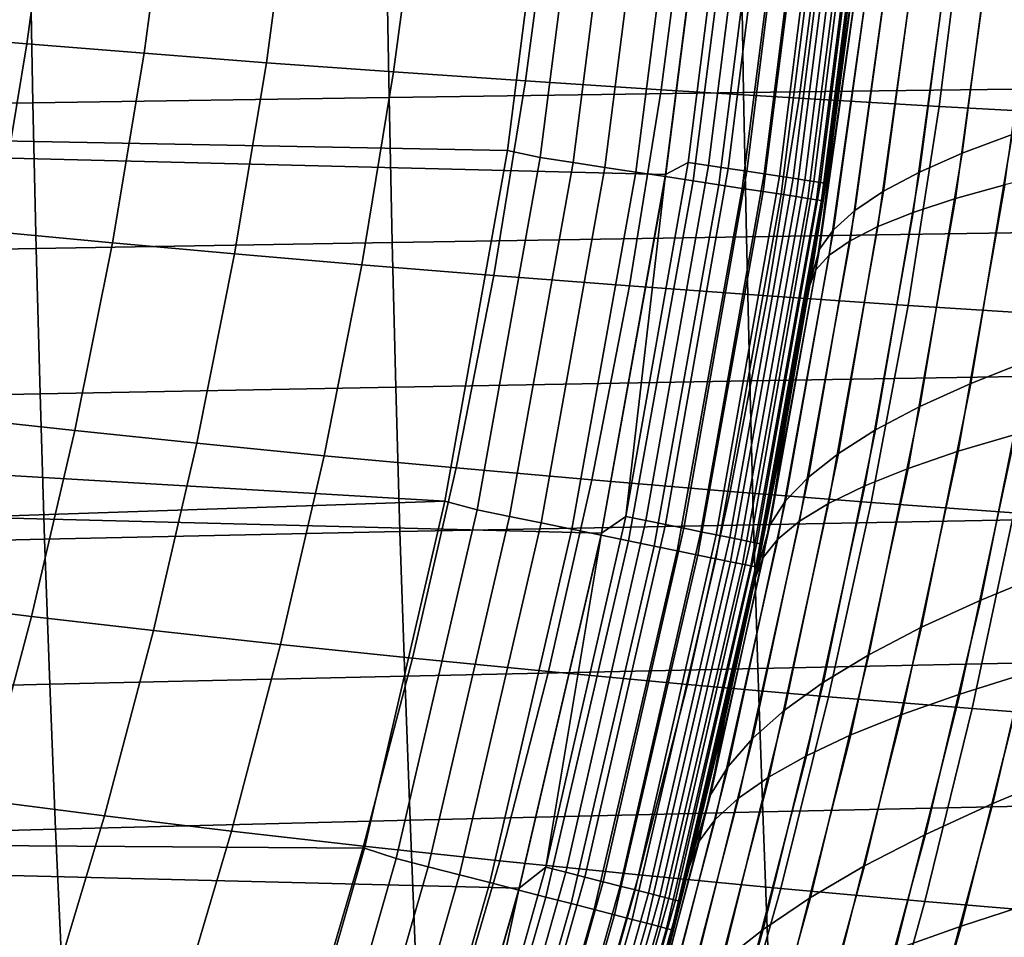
# Model space of a CAD drawing. Header units: metres. Extents: x -23 to 242, y -40 to 23.
# Tile 76 of 256: x 20.22 to 23.3, y -5.79 to -2.92. Entities that reach past the tile are written whole.
import ezdxf

# ---------------------------------------------------------------- set-up
doc = ezdxf.new("R2010")
doc.units = ezdxf.units.M
doc.layers.add('solid_10171013', color=7, linetype='CONTINUOUS')

msp = doc.modelspace()

# ---------------------------------------------------------------- linework, layer by layer
at = {"layer": 'solid_10171013'}
for points in [[(22.241476, -3.400968), (-22.385164, -2.269888), (-22.471354, -1.136044), (22.38517, -2.26982)], [(22.734776, -3.482818, 149), (22.826351, -2.820934, 124.402969), (22.922478, -1.886803, 124.45697), (22.881996, -2.326855, 149)], [(13.794957, -2.387247, 150), (13.636182, -3.170881, 150), (21.747217, -3.325422, 150), (21.88772, -2.219402, 150)], [(21.849627, -3.34724, 149.994522), (21.991117, -2.236278, 149.994522), (21.88772, -2.219402, 150), (21.747217, -3.325422, 150)], [(21.991117, -2.236278, 149.994522), (21.849627, -3.34724, 149.994522), (21.951918, -3.36291, 149.978119), (22.094072, -2.246747, 149.978119)], [(22.094072, -2.246747, 149.978119), (21.951918, -3.36291, 149.978119), (22.051954, -3.378235, 149.950989), (22.194756, -2.256986, 149.950989)], [(22.452486, -2.24671, 0.004193), (22.312586, -3.363081, 0.004193), (22.241476, -3.400968), (22.38517, -2.26982)], [(22.516392, -2.253105, 0.016885), (22.376095, -3.372654, 0.016885), (22.312586, -3.363081, 0.004193), (22.452486, -2.24671, 0.004193)], [(22.040607, -4.523273), (-22.241461, -3.401067), (-22.385164, -2.269888), (22.241476, -3.400968)], [(22.194756, -2.256986, 149.950989), (22.051954, -3.378235, 149.950989), (22.148634, -3.393046, 149.913422), (22.292061, -2.266881, 149.913422)], [(22.292061, -2.266881, 149.913422), (22.148634, -3.393046, 149.913422), (22.240896, -3.40718, 149.865814), (22.38492, -2.276324, 149.865814)], [(22.38492, -2.276324, 149.865814), (22.240896, -3.40718, 149.865814), (22.327728, -3.420482, 149.808716), (22.472317, -2.285211, 149.808716)], [(22.578102, -2.25928, 0.03786), (22.43742, -3.381897, 0.03786), (22.376095, -3.372654, 0.016885), (22.516392, -2.253105, 0.016885)], [(22.636555, -2.265129, 0.066758), (22.495508, -3.390652, 0.066758), (22.43742, -3.381897, 0.03786), (22.578102, -2.25928, 0.03786)], [(22.69075, -2.270552, 0.103084), (22.549366, -3.39877, 0.103084), (22.495508, -3.390652, 0.066758), (22.636555, -2.265129, 0.066758)], [(22.739759, -2.275456, 0.146215), (22.598068, -3.406111, 0.146215), (22.549366, -3.39877, 0.103084), (22.69075, -2.270552, 0.103084)], [(22.78274, -2.279757, 0.195412), (22.640781, -3.412549, 0.195412), (22.598068, -3.406111, 0.146215), (22.739759, -2.275456, 0.146215)], [(22.472317, -2.285211, 149.808716), (22.327728, -3.420482, 149.808716), (22.408178, -3.432807, 149.742722), (22.553288, -2.293445, 149.742722)], [(22.553288, -2.293445, 149.742722), (22.408178, -3.432807, 149.742722), (22.481363, -3.444018, 149.668579), (22.626945, -2.300936, 149.668579)], [(22.626945, -2.300936, 149.668579), (22.481363, -3.444018, 149.668579), (22.546476, -3.453993, 149.587112), (22.69248, -2.3076, 149.587112)], [(22.69248, -2.3076, 149.587112), (22.546476, -3.453993, 149.587112), (22.602808, -3.462623, 149.499176), (22.749176, -2.313365, 149.499176)], [(22.818956, -2.283381, 0.24983), (22.676773, -3.417974, 0.24983), (22.640781, -3.412549, 0.195412), (22.78274, -2.279757, 0.195412)], [(22.847786, -2.286266, 0.308537), (22.705425, -3.422292, 0.308537), (22.676773, -3.417974, 0.24983), (22.818956, -2.283381, 0.24983)], [(22.868738, -2.288363, 0.370527), (22.726246, -3.42543, 0.370527), (22.705425, -3.422292, 0.308537), (22.847786, -2.286266, 0.308537)], [(22.881451, -2.289634, 0.434737), (22.73888, -3.427335, 0.434737), (22.726246, -3.42543, 0.370527), (22.868738, -2.288363, 0.370527)], [(22.881451, -2.289634, 0.434737), (22.881996, -2.326855, 0.5), (22.73888, -3.427335, 0.434737)], [(22.749176, -2.313365, 149.499176), (22.602808, -3.462623, 149.499176), (22.649734, -3.469812, 149.405777), (22.796406, -2.318168, 149.405777)], [(22.796406, -2.318168, 149.405777), (22.649734, -3.469812, 149.405777), (22.686743, -3.475481, 149.307922), (22.833656, -2.321956, 149.307922)], [(22.833656, -2.321956, 149.307922), (22.686743, -3.475481, 149.307922), (22.713428, -3.479569, 149.20668), (22.860514, -2.324687, 149.20668)], [(22.860514, -2.324687, 149.20668), (22.713428, -3.479569, 149.20668), (22.729496, -3.482031, 149.10318), (22.876684, -2.326332, 149.10318)], [(22.876684, -2.326332, 149.10318), (22.729496, -3.482031, 149.10318), (22.734776, -3.482818, 149), (22.881996, -2.326855, 149)], [(22.734776, -3.482818, 0.5), (22.881996, -2.326855, 0.5), (22.827152, -2.814441, 68.596252), (22.765308, -3.277299, 68.631287)], [(22.73888, -3.427335, 0.434737), (22.881996, -2.326855, 0.5), (22.734776, -3.482818, 0.5)], [(19.892326, -2.962421, 228.453262), (19.972567, -2.375647, 228.399399), (20.324295, -2.399622, 229.020065), (20.243759, -2.991898, 229.077896)], [(20.243759, -2.991898, 229.077896), (20.324295, -2.399622, 229.020065), (20.69108, -2.423635, 229.631577), (20.610302, -3.021411, 229.693436)], [(20.610302, -3.021411, 229.693436), (20.69108, -2.423635, 229.631577), (21.073463, -2.447503, 230.236023), (20.992525, -3.050743, 230.301971)], [(20.992525, -3.050743, 230.301971), (21.073463, -2.447503, 230.236023), (21.47184, -2.47105, 230.835297), (21.390844, -3.079682, 230.905365)], [(21.390844, -3.079682, 230.905365), (21.47184, -2.47105, 230.835297), (21.884476, -2.494112, 231.428314), (21.803564, -3.10803, 231.502487)], [(21.803564, -3.10803, 231.502487), (21.884476, -2.494112, 231.428314), (22.308096, -2.516525, 232.01178), (22.227468, -3.135595, 232.090134)], [(23.169384, -3.334114, 71.200905), (23.275143, -2.525007, 71.133774), (23.428101, -2.480429, 71.540695), (23.325331, -3.275433, 71.607262)], [(22.227468, -3.135595, 232.090134), (22.308096, -2.516525, 232.01178), (22.739464, -2.538124, 232.582458), (22.65937, -3.162177, 232.665039)], [(23.035358, -3.393274, 70.787163), (23.144291, -2.569953, 70.719398), (23.275143, -2.525007, 71.133774), (23.169384, -3.334114, 71.200905)], [(22.65937, -3.162177, 232.665039), (22.739464, -2.538124, 232.582458), (23.176733, -2.5588, 233.138596), (23.097458, -3.187642, 233.225494)], [(22.923489, -3.452906, 70.367317), (23.035786, -2.615267, 70.298843), (23.144291, -2.569953, 70.719398), (23.035358, -3.393274, 70.787163)], [(23.097458, -3.187642, 233.225494), (23.176733, -2.5588, 233.138596), (23.619411, -2.578425, 233.679916), (23.541254, -3.211833, 233.771164)], [(22.834017, -3.513006, 69.942657), (22.949873, -2.660943, 69.873383), (23.035786, -2.615267, 70.298843), (22.923489, -3.452906, 70.367317)], [(23.264713, -2.620584, 121.86364), (23.148174, -3.475543, 121.790489), (23.302336, -3.432484, 121.382744), (23.416756, -2.588305, 121.456078)], [(23.134804, -2.653259, 122.278465), (23.015961, -3.519118, 122.205376), (23.148174, -3.475543, 121.790489), (23.264713, -2.620584, 121.86364)], [(22.767178, -3.573566, 69.514458), (22.886795, -2.706979, 69.444275), (22.949873, -2.660943, 69.873383), (22.834017, -3.513006, 69.942657)], [(23.027288, -2.686324, 122.699272), (22.905952, -3.563203, 122.626083), (23.015961, -3.519118, 122.205376), (23.134804, -2.653259, 122.278465)], [(21.368679, -2.705857, 269.889465), (20.253349, -2.720172, 269.544006), (20.262081, -3.176266, 269.519073), (21.376663, -3.159575, 269.865784)], [(22.478046, -2.692674, 270.209015), (21.368679, -2.705857, 269.889465), (21.376663, -3.159575, 269.865784), (22.485378, -3.144197, 270.186493)], [(23.582205, -2.680562, 270.505127), (22.478046, -2.692674, 270.209015), (22.485378, -3.144197, 270.186493), (23.58897, -3.130061, 270.483612)], [(22.723213, -3.634582, 69.084), (22.846796, -2.753373, 69.012802), (22.886795, -2.706979, 69.444275), (22.767178, -3.573566, 69.514458)], [(22.942425, -2.719777, 123.124786), (22.818411, -3.60779, 123.051323), (22.905952, -3.563203, 122.626083), (23.027288, -2.686324, 122.699272)], [(20.253349, -2.720172, 269.544006), (19.131304, -2.735677, 269.170135), (19.140888, -3.194337, 269.14386), (20.262081, -3.176266, 269.519073)], [(22.880474, -2.753614, 123.553719), (22.753595, -3.652872, 123.47979), (22.818411, -3.60779, 123.051323), (22.942425, -2.719777, 123.124786)], [(22.841696, -2.787832, 123.984779), (22.711761, -3.698441, 123.910202), (22.753595, -3.652872, 123.47979), (22.880474, -2.753614, 123.553719)], [(22.846796, -2.753373, 69.012802), (22.723213, -3.634582, 69.084), (22.765308, -3.277299, 68.631287), (22.827152, -2.814441, 68.596252)], [(22.711761, -3.698441, 123.910202), (22.841696, -2.787832, 123.984779), (22.826351, -2.820934, 124.402969), (22.692808, -3.746522, 124.327118)], [(22.529194, -4.629839, 149), (22.692808, -3.746522, 124.327118), (22.826351, -2.820934, 124.402969), (22.734776, -3.482818, 149)], [(19.793753, -3.544951, 228.519547), (19.892326, -2.962421, 228.453262), (20.243759, -2.991898, 229.077896), (20.144749, -3.579708, 229.149094)], [(20.144749, -3.579708, 229.149094), (20.243759, -2.991898, 229.077896), (20.610302, -3.021411, 229.693436), (20.510937, -3.614493, 229.769653)], [(20.510937, -3.614493, 229.769653), (20.610302, -3.021411, 229.693436), (20.992525, -3.050743, 230.301971), (20.892912, -3.64906, 230.383224)], [(20.892912, -3.64906, 230.383224), (20.992525, -3.050743, 230.301971), (21.390844, -3.079682, 230.905365), (21.291124, -3.683161, 230.991669)], [(21.291124, -3.683161, 230.991669), (21.390844, -3.079682, 230.905365), (21.803564, -3.10803, 231.502487), (21.70393, -3.716573, 231.593887)], [(21.70393, -3.716573, 231.593887), (21.803564, -3.10803, 231.502487), (22.227468, -3.135595, 232.090134), (22.128174, -3.749074, 232.18663)], [(22.128174, -3.749074, 232.18663), (22.227468, -3.135595, 232.090134), (22.65937, -3.162177, 232.665039), (22.56074, -3.780435, 232.766724)], [(23.58897, -3.130061, 270.483612), (22.485378, -3.144197, 270.186493), (22.494192, -3.595403, 270.159332), (23.597103, -3.57926, 270.457703)], [(13.636182, -3.170881, 150), (13.432883, -3.944314, 150), (21.55081, -4.422789, 150), (21.747217, -3.325422, 150)], [(21.376663, -3.159575, 269.865784), (20.262081, -3.176266, 269.519073), (20.272556, -3.632005, 269.489136), (21.386253, -3.612959, 269.837311)], [(22.485378, -3.144197, 270.186493), (21.376663, -3.159575, 269.865784), (21.386253, -3.612959, 269.837311), (22.494192, -3.595403, 270.159332)], [(22.56074, -3.780435, 232.766724), (22.65937, -3.162177, 232.665039), (23.097458, -3.187642, 233.225494), (22.999849, -3.810499, 233.332443)], [(20.262081, -3.176266, 269.519073), (19.140888, -3.194337, 269.14386), (19.15237, -3.65262, 269.112366), (20.272556, -3.632005, 269.489136)], [(22.999849, -3.810499, 233.332443), (23.097458, -3.187642, 233.225494), (23.541254, -3.211833, 233.771164), (23.445051, -3.839077, 233.883408)], [(23.196199, -4.054451, 71.691734), (23.325331, -3.275433, 71.607262), (23.502928, -3.217237, 72.004967), (23.377338, -3.982623, 72.08873)], [(22.734776, -3.482818, 0.5), (22.765308, -3.277299, 68.631287), (22.694254, -3.737755, 68.671829)], [(22.723213, -3.634582, 69.084), (22.694254, -3.737755, 68.671829), (22.765308, -3.277299, 68.631287)], [(23.036488, -4.126868, 71.286163), (23.169384, -3.334114, 71.200905), (23.325331, -3.275433, 71.607262), (23.196199, -4.054451, 71.691734)], [(21.652048, -4.449609, 149.994522), (21.849627, -3.34724, 149.994522), (21.747217, -3.325422, 150), (21.55081, -4.422789, 150)], [(21.849627, -3.34724, 149.994522), (21.652048, -4.449609, 149.994522), (21.753414, -4.47044, 149.978119), (21.951918, -3.36291, 149.978119)], [(22.898462, -4.199862, 70.873299), (23.035358, -3.393274, 70.787163), (23.169384, -3.334114, 71.200905), (23.036488, -4.126868, 71.286163)], [(21.951918, -3.36291, 149.978119), (21.753414, -4.47044, 149.978119), (21.852545, -4.490812, 149.950989), (22.051954, -3.378235, 149.950989)], [(22.051954, -3.378235, 149.950989), (21.852545, -4.490812, 149.950989), (21.948351, -4.510501, 149.913422), (22.148634, -3.393046, 149.913422)], [(22.312586, -3.363081, 0.004193), (22.117214, -4.471091, 0.004193), (22.241476, -3.400968)], [(22.376095, -3.372654, 0.016885), (22.180166, -4.483818, 0.016885), (22.117214, -4.471091, 0.004193), (22.312586, -3.363081, 0.004193)], [(22.43742, -3.381897, 0.03786), (22.240955, -4.496106, 0.03786), (22.180166, -4.483818, 0.016885), (22.376095, -3.372654, 0.016885)], [(22.495508, -3.390652, 0.066758), (22.298534, -4.507746, 0.066758), (22.240955, -4.496106, 0.03786), (22.43742, -3.381897, 0.03786)], [(21.783203, -5.633999), (-22.040586, -4.523384), (-22.241461, -3.401067), (22.040607, -4.523273)], [(22.148634, -3.393046, 149.913422), (21.948351, -4.510501, 149.913422), (22.03978, -4.52929, 149.865814), (22.240896, -3.40718, 149.865814)], [(22.240896, -3.40718, 149.865814), (22.03978, -4.52929, 149.865814), (22.125826, -4.546973, 149.808716), (22.327728, -3.420482, 149.808716)], [(22.117214, -4.471091, 0.004193), (22.040607, -4.523273), (22.241476, -3.400968)], [(22.549366, -3.39877, 0.103084), (22.351921, -4.518538, 0.103084), (22.298534, -4.507746, 0.066758), (22.495508, -3.390652, 0.066758)], [(22.598068, -3.406111, 0.146215), (22.400198, -4.528297, 0.146215), (22.351921, -4.518538, 0.103084), (22.549366, -3.39877, 0.103084)], [(22.640781, -3.412549, 0.195412), (22.442535, -4.536857, 0.195412), (22.400198, -4.528297, 0.146215), (22.598068, -3.406111, 0.146215)], [(22.676773, -3.417974, 0.24983), (22.478212, -4.544068, 0.24983), (22.442535, -4.536857, 0.195412), (22.640781, -3.412549, 0.195412)], [(22.705425, -3.422292, 0.308537), (22.506613, -4.54981, 0.308537), (22.478212, -4.544068, 0.24983), (22.676773, -3.417974, 0.24983)], [(22.782356, -4.273424, 70.45443), (22.923489, -3.452906, 70.367317), (23.035358, -3.393274, 70.787163), (22.898462, -4.199862, 70.873299)], [(23.302336, -3.432484, 121.382744), (23.156698, -4.266853, 121.288071), (23.334963, -4.21372, 120.888382), (23.478157, -3.38995, 120.983406)], [(22.327728, -3.420482, 149.808716), (22.125826, -4.546973, 149.808716), (22.205549, -4.563356, 149.742722), (22.408178, -3.432807, 149.742722)], [(22.408178, -3.432807, 149.742722), (22.205549, -4.563356, 149.742722), (22.278072, -4.57826, 149.668579), (22.481363, -3.444018, 149.668579)], [(22.481363, -3.444018, 149.668579), (22.278072, -4.57826, 149.668579), (22.342598, -4.59152, 149.587112), (22.546476, -3.453993, 149.587112)], [(22.726246, -3.42543, 0.370527), (22.527252, -4.553982, 0.370527), (22.506613, -4.54981, 0.308537), (22.705425, -3.422292, 0.308537)], [(22.73888, -3.427335, 0.434737), (22.539774, -4.556514, 0.434737), (22.527252, -4.553982, 0.370527), (22.726246, -3.42543, 0.370527)], [(22.73888, -3.427335, 0.434737), (22.734776, -3.482818, 0.5), (22.539774, -4.556514, 0.434737)], [(23.148174, -3.475543, 121.790489), (22.999859, -4.320629, 121.696022), (23.156698, -4.266853, 121.288071), (23.302336, -3.432484, 121.382744)], [(22.546476, -3.453993, 149.587112), (22.342598, -4.59152, 149.587112), (22.398418, -4.602992, 149.499176), (22.602808, -3.462623, 149.499176)], [(22.602808, -3.462623, 149.499176), (22.398418, -4.602992, 149.499176), (22.444921, -4.612548, 149.405777), (22.649734, -3.469812, 149.405777)], [(22.649734, -3.469812, 149.405777), (22.444921, -4.612548, 149.405777), (22.481596, -4.620085, 149.307922), (22.686743, -3.475481, 149.307922)], [(22.686743, -3.475481, 149.307922), (22.481596, -4.620085, 149.307922), (22.508039, -4.62552, 149.20668), (22.713428, -3.479569, 149.20668)], [(22.713428, -3.479569, 149.20668), (22.508039, -4.62552, 149.20668), (22.523962, -4.628792, 149.10318), (22.729496, -3.482031, 149.10318)], [(22.688404, -4.347544, 70.030861), (22.834017, -3.513006, 69.942657), (22.923489, -3.452906, 70.367317), (22.782356, -4.273424, 70.45443)], [(23.015961, -3.519118, 122.205376), (22.864729, -4.375033, 122.110954), (22.999859, -4.320629, 121.696022), (23.148174, -3.475543, 121.790489)], [(22.729496, -3.482031, 149.10318), (22.523962, -4.628792, 149.10318), (22.529194, -4.629839, 149), (22.734776, -3.482818, 149)], [(22.529194, -4.629839, 0.5), (22.734776, -3.482818, 0.5), (22.694254, -3.737755, 68.671829), (22.614075, -4.195667, 68.717857)], [(22.539774, -4.556514, 0.434737), (22.734776, -3.482818, 0.5), (22.529194, -4.629839, 0.5)], [(22.616833, -4.42221, 69.603874), (22.767178, -3.573566, 69.514458), (22.834017, -3.513006, 69.942657), (22.688404, -4.347544, 70.030861)], [(22.905952, -3.563203, 122.626083), (22.751564, -4.430053, 122.531532), (22.864729, -4.375033, 122.110954), (23.015961, -3.519118, 122.205376)], [(22.818411, -3.60779, 123.051323), (22.660622, -4.485674, 122.956436), (22.751564, -4.430053, 122.531532), (22.905952, -3.563203, 122.626083)], [(20.02759, -4.162343, 229.233414), (20.144749, -3.579708, 229.149094), (20.510937, -3.614493, 229.769653), (20.393333, -4.202161, 229.859894)], [(22.494192, -3.595403, 270.159332), (21.386253, -3.612959, 269.837311), (21.397516, -4.065886, 269.803833), (22.504545, -4.046178, 270.127411)], [(23.597103, -3.57926, 270.457703), (22.494192, -3.595403, 270.159332), (22.504545, -4.046178, 270.127411), (23.606655, -4.028051, 270.427185)], [(22.567877, -4.497412, 69.174774), (22.723213, -3.634582, 69.084), (22.767178, -3.573566, 69.514458), (22.616833, -4.42221, 69.603874)], [(20.272556, -3.632005, 269.489136), (19.15237, -3.65262, 269.112366), (19.16584, -4.110394, 269.075409), (20.284855, -4.087263, 269.453979)], [(21.386253, -3.612959, 269.837311), (20.272556, -3.632005, 269.489136), (20.284855, -4.087263, 269.453979), (21.397516, -4.065886, 269.803833)], [(20.393333, -4.202161, 229.859894), (20.510937, -3.614493, 229.769653), (20.892912, -3.64906, 230.383224), (20.775003, -4.241718, 230.479462)], [(22.723213, -3.634582, 69.084), (22.567877, -4.497412, 69.174774), (22.614075, -4.195667, 68.717857), (22.694254, -3.737755, 68.671829)], [(22.753595, -3.652872, 123.47979), (22.592155, -4.541881, 123.384369), (22.660622, -4.485674, 122.956436), (22.818411, -3.60779, 123.051323)], [(20.775003, -4.241718, 230.479462), (20.892912, -3.64906, 230.383224), (21.291124, -3.683161, 230.991669), (21.173084, -4.28074, 231.093887)], [(22.711761, -3.698441, 123.910202), (22.546425, -4.59866, 123.813988), (22.592155, -4.541881, 123.384369), (22.753595, -3.652872, 123.47979)], [(21.173084, -4.28074, 231.093887), (21.291124, -3.683161, 230.991669), (21.70393, -3.716573, 231.593887), (21.585993, -4.318977, 231.702072)], [(21.585993, -4.318977, 231.702072), (21.70393, -3.716573, 231.593887), (22.128174, -3.749074, 232.18663), (22.010654, -4.356181, 232.300858)], [(22.711761, -3.698441, 123.910202), (22.692808, -3.746522, 124.327118), (22.52257, -4.661957, 124.229362), (22.546425, -4.59866, 123.813988)], [(22.010654, -4.356181, 232.300858), (22.128174, -3.749074, 232.18663), (22.56074, -3.780435, 232.766724), (22.444025, -4.392097, 232.887054)], [(22.265781, -5.764977, 149), (22.52257, -4.661957, 124.229362), (22.692808, -3.746522, 124.327118), (22.529194, -4.629839, 149)], [(22.444025, -4.392097, 232.887054), (22.56074, -3.780435, 232.766724), (22.999849, -3.810499, 233.332443), (22.884377, -4.426548, 233.458923)], [(22.884377, -4.426548, 233.458923), (22.999849, -3.810499, 233.332443), (23.445051, -3.839077, 233.883408), (23.331272, -4.459313, 234.016083)], [(23.227428, -4.732323, 72.189751), (23.377338, -3.982623, 72.08873), (23.579372, -3.911394, 72.475975), (23.433447, -4.647913, 72.576134)], [(13.432883, -3.944314, 150), (13.18579, -4.704759, 150), (21.55081, -4.422789, 150)], [(23.042046, -4.817431, 71.793701), (23.196199, -4.054451, 71.691734), (23.377338, -3.982623, 72.08873), (23.227428, -4.732323, 72.189751)], [(23.606655, -4.028051, 270.427185), (22.504545, -4.046178, 270.127411), (22.516491, -4.496406, 270.090424), (23.617672, -4.476323, 270.391815)], [(22.504545, -4.046178, 270.127411), (21.397516, -4.065886, 269.803833), (21.410517, -4.518238, 269.765076), (22.516491, -4.496406, 270.090424)], [(22.877823, -4.903223, 71.38916), (23.036488, -4.126868, 71.286163), (23.196199, -4.054451, 71.691734), (23.042046, -4.817431, 71.793701)], [(20.284855, -4.087263, 269.453979), (19.16584, -4.110394, 269.075409), (19.181387, -4.567528, 269.032745), (20.299049, -4.541914, 269.413361)], [(21.397516, -4.065886, 269.803833), (20.284855, -4.087263, 269.453979), (20.299049, -4.541914, 269.413361), (21.410517, -4.518238, 269.765076)], [(22.735014, -4.989678, 70.977432), (22.898462, -4.199862, 70.873299), (23.036488, -4.126868, 71.286163), (22.877823, -4.903223, 71.38916)], [(19.892603, -4.739098, 229.330582), (20.02759, -4.162343, 229.233414), (20.393333, -4.202161, 229.859894), (20.257843, -4.783692, 229.963898)], [(23.334963, -4.21372, 120.888382), (23.1621, -5.026232, 120.77211), (23.363943, -4.963323, 120.381462), (23.5341, -4.161245, 120.498177)], [(20.257843, -4.783692, 229.963898), (20.393333, -4.202161, 229.859894), (20.775003, -4.241718, 230.479462), (20.639175, -4.827983, 230.590332)], [(22.529194, -4.629839, 0.5), (22.614075, -4.195667, 68.717857), (22.524887, -4.650744, 68.769424)], [(22.567877, -4.497412, 69.174774), (22.524887, -4.650744, 68.769424), (22.614075, -4.195667, 68.717857)], [(22.61384, -5.076782, 70.55983), (22.782356, -4.273424, 70.45443), (22.898462, -4.199862, 70.873299), (22.735014, -4.989678, 70.977432)], [(23.156698, -4.266853, 121.288071), (22.980856, -5.089916, 121.172089), (23.1621, -5.026232, 120.77211), (23.334963, -4.21372, 120.888382)], [(20.639175, -4.827983, 230.590332), (20.775003, -4.241718, 230.479462), (21.173084, -4.28074, 231.093887), (21.037127, -4.871669, 231.211624)], [(21.037127, -4.871669, 231.211624), (21.173084, -4.28074, 231.093887), (21.585993, -4.318977, 231.702072), (21.45018, -4.914475, 231.826691)], [(22.514528, -5.164516, 70.13765), (22.688404, -4.347544, 70.030861), (22.782356, -4.273424, 70.45443), (22.61384, -5.076782, 70.55983)], [(22.999859, -4.320629, 121.696022), (22.820755, -5.154353, 121.5802), (22.980856, -5.089916, 121.172089), (23.156698, -4.266853, 121.288071)], [(21.45018, -4.914475, 231.826691), (21.585993, -4.318977, 231.702072), (22.010654, -4.356181, 232.300858), (21.875353, -4.956133, 232.432373)], [(22.864729, -4.375033, 122.110954), (22.682076, -5.219517, 121.995094), (22.820755, -5.154353, 121.5802), (22.999859, -4.320629, 121.696022)], [(21.875353, -4.956133, 232.432373), (22.010654, -4.356181, 232.300858), (22.444025, -4.392097, 232.887054), (22.309687, -4.996362, 233.025543)], [(22.437298, -5.252864, 69.712212), (22.616833, -4.42221, 69.603874), (22.688404, -4.347544, 70.030861), (22.514528, -5.164516, 70.13765)], [(22.309687, -4.996362, 233.025543), (22.444025, -4.392097, 232.887054), (22.884377, -4.426548, 233.458923), (22.751505, -5.034968, 233.604462)], [(22.751564, -4.430053, 122.531532), (22.565071, -5.285385, 122.415436), (22.682076, -5.219517, 121.995094), (22.864729, -4.375033, 122.110954)], [(13.18579, -4.704759, 150), (12.895727, -5.449767, 150), (21.299124, -5.508834, 150), (21.55081, -4.422789, 150)], [(21.398888, -5.540556, 149.994522), (21.652048, -4.449609, 149.994522), (21.55081, -4.422789, 150), (21.299124, -5.508834, 150)], [(22.382378, -5.341809, 69.284813), (22.567877, -4.497412, 69.174774), (22.616833, -4.42221, 69.603874), (22.437298, -5.252864, 69.712212)], [(22.660622, -4.485674, 122.956436), (22.469994, -5.351933, 122.839897), (22.565071, -5.285385, 122.415436), (22.751564, -4.430053, 122.531532)], [(22.751505, -5.034968, 233.604462), (22.884377, -4.426548, 233.458923), (23.331272, -4.459313, 234.016083), (23.200392, -5.071698, 234.168671)], [(21.652048, -4.449609, 149.994522), (21.398888, -5.540556, 149.994522), (21.499071, -5.566495, 149.978119), (21.753414, -4.47044, 149.978119)], [(23.200392, -5.071698, 234.168671), (23.331272, -4.459313, 234.016083), (23.784279, -4.490401, 234.558228), (23.65592, -5.106562, 234.71788)], [(22.516491, -4.496406, 270.090424), (21.410517, -4.518238, 269.765076), (21.425316, -4.969904, 269.720886), (22.530081, -4.945986, 270.048187)], [(21.753414, -4.47044, 149.978119), (21.499071, -5.566495, 149.978119), (21.597042, -5.591862, 149.950989), (21.852545, -4.490812, 149.950989)], [(21.852545, -4.490812, 149.950989), (21.597042, -5.591862, 149.950989), (21.691727, -5.616377, 149.913422), (21.948351, -4.510501, 149.913422)], [(22.117214, -4.471091, 0.004193), (21.866856, -5.567986, 0.004193), (22.040607, -4.523273)], [(22.180166, -4.483818, 0.016885), (21.929096, -5.583834, 0.016885), (21.866856, -5.567986, 0.004193), (22.117214, -4.471091, 0.004193)], [(22.240955, -4.496106, 0.03786), (21.989195, -5.599137, 0.03786), (21.929096, -5.583834, 0.016885), (22.180166, -4.483818, 0.016885)], [(22.298534, -4.507746, 0.066758), (22.046124, -5.613633, 0.066758), (21.989195, -5.599137, 0.03786), (22.240955, -4.496106, 0.03786)], [(22.592155, -4.541881, 123.384369), (22.397093, -5.419138, 123.267128), (22.469994, -5.351933, 122.839897), (22.660622, -4.485674, 122.956436)], [(23.617672, -4.476323, 270.391815), (22.516491, -4.496406, 270.090424), (22.530081, -4.945986, 270.048187), (23.630196, -4.923982, 270.35144)], [(21.469774, -6.730415), (-21.783175, -5.634114), (-22.040586, -4.523384), (21.783203, -5.633999)], [(21.410517, -4.518238, 269.765076), (20.299049, -4.541914, 269.413361), (20.315216, -4.995841, 269.367035), (21.425316, -4.969904, 269.720886)], [(21.948351, -4.510501, 149.913422), (21.691727, -5.616377, 149.913422), (21.782085, -5.639773, 149.865814), (22.03978, -4.52929, 149.865814)], [(21.866856, -5.567986, 0.004193), (21.783203, -5.633999), (22.040607, -4.523273)], [(22.351921, -4.518538, 0.103084), (22.098906, -5.627073, 0.103084), (22.046124, -5.613633, 0.066758), (22.298534, -4.507746, 0.066758)], [(22.400198, -4.528297, 0.146215), (22.146635, -5.639226, 0.146215), (22.098906, -5.627073, 0.103084), (22.351921, -4.518538, 0.103084)], [(22.567877, -4.497412, 69.174774), (22.382378, -5.341809, 69.284813), (22.426819, -5.102728, 68.826561), (22.524887, -4.650744, 68.769424)], [(20.299049, -4.541914, 269.413361), (19.181387, -4.567528, 269.032745), (19.199093, -5.023899, 268.984192), (20.315216, -4.995841, 269.367035)], [(22.03978, -4.52929, 149.865814), (21.782085, -5.639773, 149.865814), (21.867128, -5.661792, 149.808716), (22.125826, -4.546973, 149.808716)], [(22.125826, -4.546973, 149.808716), (21.867128, -5.661792, 149.808716), (21.945919, -5.682192, 149.742722), (22.205549, -4.563356, 149.742722)], [(22.442535, -4.536857, 0.195412), (22.188496, -5.649885, 0.195412), (22.146635, -5.639226, 0.146215), (22.400198, -4.528297, 0.146215)], [(22.478212, -4.544068, 0.24983), (22.223766, -5.658866, 0.24983), (22.188496, -5.649885, 0.195412), (22.442535, -4.536857, 0.195412)], [(22.506613, -4.54981, 0.308537), (22.251846, -5.666016, 0.308537), (22.223766, -5.658866, 0.24983), (22.478212, -4.544068, 0.24983)], [(22.527252, -4.553982, 0.370527), (22.272251, -5.671212, 0.370527), (22.251846, -5.666016, 0.308537), (22.506613, -4.54981, 0.308537)], [(22.539774, -4.556514, 0.434737), (22.284632, -5.674365, 0.434737), (22.272251, -5.671212, 0.370527), (22.527252, -4.553982, 0.370527)], [(22.539774, -4.556514, 0.434737), (22.529194, -4.629839, 0.5), (22.284632, -5.674365, 0.434737)], [(22.546425, -4.59866, 123.813988), (22.346621, -5.486975, 123.695786), (22.397093, -5.419138, 123.267128), (22.592155, -4.541881, 123.384369)], [(22.205549, -4.563356, 149.742722), (21.945919, -5.682192, 149.742722), (22.017593, -5.70075, 149.668579), (22.278072, -4.57826, 149.668579)], [(22.278072, -4.57826, 149.668579), (22.017593, -5.70075, 149.668579), (22.081364, -5.717261, 149.587112), (22.342598, -4.59152, 149.587112)], [(23.265139, -5.369017, 72.692856), (23.433447, -4.647913, 72.576134), (23.659433, -4.564218, 72.951714), (23.495461, -5.272572, 73.067398)], [(22.342598, -4.59152, 149.587112), (22.081364, -5.717261, 149.587112), (22.136532, -5.731545, 149.499176), (22.398418, -4.602992, 149.499176)], [(22.398418, -4.602992, 149.499176), (22.136532, -5.731545, 149.499176), (22.182491, -5.743445, 149.405777), (22.444921, -4.612548, 149.405777)], [(22.444921, -4.612548, 149.405777), (22.182491, -5.743445, 149.405777), (22.218737, -5.75283, 149.307922), (22.481596, -4.620085, 149.307922)], [(22.481596, -4.620085, 149.307922), (22.218737, -5.75283, 149.307922), (22.244871, -5.759596, 149.20668), (22.508039, -4.62552, 149.20668)], [(22.546425, -4.59866, 123.813988), (22.52257, -4.661957, 124.229362), (22.316696, -5.564629, 124.10923), (22.346621, -5.486975, 123.695786)], [(22.508039, -4.62552, 149.20668), (22.244871, -5.759596, 149.20668), (22.260607, -5.76367, 149.10318), (22.523962, -4.628792, 149.10318)], [(22.523962, -4.628792, 149.10318), (22.260607, -5.76367, 149.10318), (22.265781, -5.764977, 149), (22.529194, -4.629839, 149)], [(22.265781, -5.764977, 0.5), (22.529194, -4.629839, 0.5), (22.426819, -5.102728, 68.826561), (22.31995, -5.551559, 68.889183)], [(22.284632, -5.674365, 0.434737), (22.529194, -4.629839, 0.5), (22.265781, -5.764977, 0.5)], [(22.529194, -4.629839, 0.5), (22.524887, -4.650744, 68.769424), (22.426819, -5.102728, 68.826561)], [(23.054502, -5.466276, 72.307587), (23.227428, -4.732323, 72.189751), (23.433447, -4.647913, 72.576134), (23.265139, -5.369017, 72.692856)], [(22.265781, -5.764977, 149), (22.316696, -5.564629, 124.10923), (22.52257, -4.661957, 124.229362)], [(19.740116, -5.309263, 229.440338), (19.892603, -4.739098, 229.330582), (20.257843, -4.783692, 229.963898), (20.104816, -5.358368, 230.081329)], [(22.864208, -5.564324, 71.912735), (23.042046, -4.817431, 71.793701), (23.227428, -4.732323, 72.189751), (23.054502, -5.466276, 72.307587)], [(20.104816, -5.358368, 230.081329), (20.257843, -4.783692, 229.963898), (20.639175, -4.827983, 230.590332), (20.485804, -5.40712, 230.7155)], [(20.485804, -5.40712, 230.7155), (20.639175, -4.827983, 230.590332), (21.037127, -4.871669, 231.211624), (20.88365, -5.455197, 231.344528)], [(22.694769, -5.663134, 71.509499), (22.877823, -4.903223, 71.38916), (23.042046, -4.817431, 71.793701), (22.864208, -5.564324, 71.912735)], [(20.88365, -5.455197, 231.344528), (21.037127, -4.871669, 231.211624), (21.45018, -4.914475, 231.826691), (21.296915, -5.502302, 231.9673)], [(21.296915, -5.502302, 231.9673), (21.45018, -4.914475, 231.826691), (21.875353, -4.956133, 232.432373), (21.72271, -5.548147, 232.580734)], [(23.630196, -4.923982, 270.35144), (22.530081, -4.945986, 270.048187), (22.545351, -5.394859, 270.000549), (23.644253, -5.370981, 270.305878)], [(22.546423, -5.762681, 71.09919), (22.735014, -4.989678, 70.977432), (22.877823, -4.903223, 71.38916), (22.694769, -5.663134, 71.509499)], [(23.363943, -4.963323, 120.381462), (23.165865, -5.752257, 120.243805), (23.390572, -5.679822, 119.86322), (23.585695, -4.901213, 120.001312)], [(22.530081, -4.945986, 270.048187), (21.425316, -4.969904, 269.720886), (21.441957, -5.420814, 269.671051), (22.545351, -5.394859, 270.000549)], [(21.72271, -5.548147, 232.580734), (21.875353, -4.956133, 232.432373), (22.309687, -4.996362, 233.025543), (22.15818, -5.59243, 233.181717)], [(21.425316, -4.969904, 269.720886), (20.315216, -4.995841, 269.367035), (20.333405, -5.448957, 269.31485), (21.441957, -5.420814, 269.671051)], [(22.41939, -5.862939, 70.683144), (22.61384, -5.076782, 70.55983), (22.735014, -4.989678, 70.977432), (22.546423, -5.762681, 71.09919)], [(23.1621, -5.026232, 120.77211), (22.960768, -5.825613, 120.634766), (23.165865, -5.752257, 120.243805), (23.363943, -4.963323, 120.381462)], [(20.315216, -4.995841, 269.367035), (19.199093, -5.023899, 268.984192), (19.219021, -5.479403, 268.929504), (20.333405, -5.448957, 269.31485)], [(22.309687, -4.996362, 233.025543), (22.751505, -5.034968, 233.604462), (22.601702, -5.634937, 233.768524), (22.15818, -5.59243, 233.181717)], [(22.601702, -5.634937, 233.768524), (22.751505, -5.034968, 233.604462), (23.200392, -5.071698, 234.168671), (23.052879, -5.67539, 234.340652)], [(22.980856, -5.089916, 121.172089), (22.775955, -5.899855, 121.03492), (22.960768, -5.825613, 120.634766), (23.1621, -5.026232, 120.77211)], [(22.313883, -5.963883, 70.26268), (22.514528, -5.164516, 70.13765), (22.61384, -5.076782, 70.55983), (22.41939, -5.862939, 70.683144)], [(23.052879, -5.67539, 234.340652), (23.200392, -5.071698, 234.168671), (23.65592, -5.106562, 234.71788), (23.511295, -5.713796, 234.897736)], [(22.382378, -5.341809, 69.284813), (22.31995, -5.551559, 68.889183), (22.426819, -5.102728, 68.826561)], [(22.820755, -5.154353, 121.5802), (22.611963, -5.974945, 121.443024), (22.775955, -5.899855, 121.03492), (22.980856, -5.089916, 121.172089)], [(22.230116, -6.065485, 69.839119), (22.437298, -5.252864, 69.712212), (22.514528, -5.164516, 70.13765), (22.313883, -5.963883, 70.26268)], [(22.682076, -5.219517, 121.995094), (22.469063, -6.050846, 121.857727), (22.611963, -5.974945, 121.443024), (22.820755, -5.154353, 121.5802)], [(22.565071, -5.285385, 122.415436), (22.347502, -6.127522, 122.277664), (22.469063, -6.050846, 121.857727), (22.682076, -5.219517, 121.995094)], [(22.168303, -6.167722, 69.413795), (22.382378, -5.341809, 69.284813), (22.437298, -5.252864, 69.712212), (22.230116, -6.065485, 69.839119)], [(22.469994, -5.351933, 122.839897), (22.247522, -6.204937, 122.701469), (22.347502, -6.127522, 122.277664), (22.565071, -5.285385, 122.415436)], [(23.075682, -6.074644, 72.825768), (23.265139, -5.369017, 72.692856), (23.495461, -5.272572, 73.067398), (23.310907, -5.965765, 73.199013)], [(19.934605, -5.925467, 230.211929), (20.104816, -5.358368, 230.081329), (20.485804, -5.40712, 230.7155), (20.315268, -5.978395, 230.85466)], [(22.382378, -5.341809, 69.284813), (22.168303, -6.167722, 69.413795), (22.204424, -5.996963, 68.957405), (22.31995, -5.551559, 68.889183)], [(22.397093, -5.419138, 123.267128), (22.169371, -6.283052, 123.127785), (22.247522, -6.204937, 122.701469), (22.469994, -5.351933, 122.839897)], [(23.644253, -5.370981, 270.305878), (22.545351, -5.394859, 270.000549), (22.562332, -5.842977, 269.947418), (23.659868, -5.817285, 270.255005)], [(22.859827, -6.184426, 72.441879), (23.054502, -5.466276, 72.307587), (23.265139, -5.369017, 72.692856), (23.075682, -6.074644, 72.825768)], [(20.315268, -5.978395, 230.85466), (20.485804, -5.40712, 230.7155), (20.88365, -5.455197, 231.344528), (20.713057, -6.030575, 231.492233)], [(21.441957, -5.420814, 269.671051), (20.333405, -5.448957, 269.31485), (20.353662, -5.901183, 269.256683), (21.46048, -5.870903, 269.615448)], [(22.545351, -5.394859, 270.000549), (21.441957, -5.420814, 269.671051), (21.46048, -5.870903, 269.615448), (22.562332, -5.842977, 269.947418)], [(22.346621, -5.486975, 123.695786), (22.113295, -6.361832, 123.555244), (22.169371, -6.283052, 123.127785), (22.397093, -5.419138, 123.267128)], [(12.895727, -5.449767, 150), (12.563611, -6.177017, 150), (20.992657, -6.580887, 150), (21.299124, -5.508834, 150)], [(20.333405, -5.448957, 269.31485), (19.219021, -5.479403, 268.929504), (19.241226, -5.933939, 268.868622), (20.353662, -5.901183, 269.256683)], [(20.713057, -6.030575, 231.492233), (20.88365, -5.455197, 231.344528), (21.296915, -5.502302, 231.9673), (21.126617, -6.081693, 232.123535)], [(22.663984, -6.295074, 72.0485), (22.864208, -5.564324, 71.912735), (23.054502, -5.466276, 72.307587), (22.859827, -6.184426, 72.441879)], [(21.090797, -6.61728, 149.994522), (21.398888, -5.540556, 149.994522), (21.299124, -5.508834, 150), (20.992657, -6.580887, 150)], [(21.126617, -6.081693, 232.123535), (21.296915, -5.502302, 231.9673), (21.72271, -5.548147, 232.580734), (21.553169, -6.13144, 232.745529)], [(22.346621, -5.486975, 123.695786), (22.316696, -5.564629, 124.10923), (22.076254, -6.452831, 123.966438), (22.113295, -6.361832, 123.555244)], [(21.398888, -5.540556, 149.994522), (21.090797, -6.61728, 149.994522), (21.189539, -6.648261, 149.978119), (21.499071, -5.566495, 149.978119)], [(21.499071, -5.566495, 149.978119), (21.189539, -6.648261, 149.978119), (21.286098, -6.678556, 149.950989), (21.597042, -5.591862, 149.950989)], [(21.553169, -6.13144, 232.745529), (21.72271, -5.548147, 232.580734), (22.15818, -5.59243, 233.181717), (21.989962, -6.179497, 233.355133)], [(21.866856, -5.567986, 0.004193), (21.562132, -6.651037, 0.004193), (21.783203, -5.633999)], [(21.929096, -5.583834, 0.016885), (21.623505, -6.669968, 0.016885), (21.562132, -6.651037, 0.004193), (21.866856, -5.567986, 0.004193)], [(21.945213, -6.885316, 149), (22.076254, -6.452831, 123.966438), (22.316696, -5.564629, 124.10923), (22.265781, -5.764977, 149)], [(22.265781, -5.764977, 0.5), (22.31995, -5.551559, 68.889183), (22.204424, -5.996963, 68.957405)], [(22.488649, -6.406551, 71.646858), (22.694769, -5.663134, 71.509499), (22.864208, -5.564324, 71.912735), (22.663984, -6.295074, 72.0485)], [(21.597042, -5.591862, 149.950989), (21.286098, -6.678556, 149.950989), (21.379421, -6.707837, 149.913422), (21.691727, -5.616377, 149.913422)], [(21.989195, -5.599137, 0.03786), (21.682766, -6.688248, 0.03786), (21.623505, -6.669968, 0.016885), (21.929096, -5.583834, 0.016885)], [(22.046124, -5.613633, 0.066758), (21.738901, -6.705563, 0.066758), (21.682766, -6.688248, 0.03786), (21.989195, -5.599137, 0.03786)], [(22.15818, -5.59243, 233.181717), (22.601702, -5.634937, 233.768524), (22.435431, -6.225635, 233.950638), (21.989962, -6.179497, 233.355133)], [(21.101337, -7.809125), (-21.469736, -6.730536), (-21.783175, -5.634114), (21.469774, -6.730415)], [(21.691727, -5.616377, 149.913422), (21.379421, -6.707837, 149.913422), (21.468479, -6.735779, 149.865814), (21.782085, -5.639773, 149.865814)], [(21.562132, -6.651037, 0.004193), (21.469774, -6.730415), (21.783203, -5.633999)], [(22.098906, -5.627073, 0.103084), (21.790949, -6.721617, 0.103084), (21.738901, -6.705563, 0.066758), (22.046124, -5.613633, 0.066758)], [(22.146635, -5.639226, 0.146215), (21.838013, -6.736135, 0.146215), (21.790949, -6.721617, 0.103084), (22.098906, -5.627073, 0.103084)], [(22.435431, -6.225635, 233.950638), (22.601702, -5.634937, 233.768524), (23.052879, -5.67539, 234.340652), (22.889208, -6.269546, 234.531479)], [(23.390572, -5.679822, 119.86322), (23.169346, -6.443549, 119.704468), (23.416185, -6.361807, 119.335121), (23.634211, -5.608346, 119.494209)], [(21.782085, -5.639773, 149.865814), (21.468479, -6.735779, 149.865814), (21.552298, -6.762077, 149.808716), (21.867128, -5.661792, 149.808716)], [(21.867128, -5.661792, 149.808716), (21.552298, -6.762077, 149.808716), (21.629953, -6.786441, 149.742722), (21.945919, -5.682192, 149.742722)], [(22.188496, -5.649885, 0.195412), (21.87929, -6.748867, 0.195412), (21.838013, -6.736135, 0.146215), (22.146635, -5.639226, 0.146215)], [(22.223766, -5.658866, 0.24983), (21.91407, -6.759595, 0.24983), (21.87929, -6.748867, 0.195412), (22.188496, -5.649885, 0.195412)], [(22.251846, -5.666016, 0.308537), (21.941757, -6.768136, 0.308537), (21.91407, -6.759595, 0.24983), (22.223766, -5.658866, 0.24983)], [(22.272251, -5.671212, 0.370527), (21.961878, -6.774342, 0.370527), (21.941757, -6.768136, 0.308537), (22.251846, -5.666016, 0.308537)], [(22.334057, -6.518821, 71.238289), (22.546423, -5.762681, 71.09919), (22.694769, -5.663134, 71.509499), (22.488649, -6.406551, 71.646858)], [(21.945919, -5.682192, 149.742722), (21.629953, -6.786441, 149.742722), (21.700596, -6.808606, 149.668579), (22.017593, -5.70075, 149.668579)], [(22.284632, -5.674365, 0.434737), (21.974087, -6.778108, 0.434737), (21.961878, -6.774342, 0.370527), (22.272251, -5.671212, 0.370527)], [(22.284632, -5.674365, 0.434737), (22.265781, -5.764977, 0.5), (21.974087, -6.778108, 0.434737)], [(22.889208, -6.269546, 234.531479), (23.052879, -5.67539, 234.340652), (23.511295, -5.713796, 234.897736), (23.350878, -6.311239, 235.09726)], [(23.165865, -5.752257, 120.243805), (22.941118, -6.526381, 120.085274), (23.169346, -6.443549, 119.704468), (23.390572, -5.679822, 119.86322)], [(22.017593, -5.70075, 149.668579), (21.700596, -6.808606, 149.668579), (21.763449, -6.828326, 149.587112), (22.081364, -5.717261, 149.587112)], [(22.081364, -5.717261, 149.587112), (21.763449, -6.828326, 149.587112), (21.817822, -6.845386, 149.499176), (22.136532, -5.731545, 149.499176)], [(22.136532, -5.731545, 149.499176), (21.817822, -6.845386, 149.499176), (21.863119, -6.859598, 149.405777), (22.182491, -5.743445, 149.405777)], [(22.182491, -5.743445, 149.405777), (21.863119, -6.859598, 149.405777), (21.898844, -6.870806, 149.307922), (22.218737, -5.75283, 149.307922)], [(22.218737, -5.75283, 149.307922), (21.898844, -6.870806, 149.307922), (21.924601, -6.878888, 149.20668), (22.244871, -5.759596, 149.20668)], [(22.244871, -5.759596, 149.20668), (21.924601, -6.878888, 149.20668), (21.940111, -6.883754, 149.10318), (22.260607, -5.76367, 149.10318)], [(22.960768, -5.825613, 120.634766), (22.732166, -6.610251, 120.476326), (22.941118, -6.526381, 120.085274), (23.165865, -5.752257, 120.243805)], [(22.260607, -5.76367, 149.10318), (21.940111, -6.883754, 149.10318), (21.945213, -6.885316, 149), (22.265781, -5.764977, 149)], [(21.945213, -6.885316, 0.5), (22.265781, -5.764977, 0.5), (22.080402, -6.438622, 69.031403), (21.947983, -6.876486, 69.111137)], [(21.974087, -6.778108, 0.434737), (22.265781, -5.764977, 0.5), (21.945213, -6.885316, 0.5)], [(22.265781, -5.764977, 0.5), (22.204424, -5.996963, 68.957405), (22.080402, -6.438622, 69.031403)], [(22.200411, -6.631845, 70.82412), (22.41939, -5.862939, 70.683144), (22.546423, -5.762681, 71.09919), (22.334057, -6.518821, 71.238289)]]:
    msp.add_3dface(points, dxfattribs=at)

doc.saveas('drawing.dxf')
